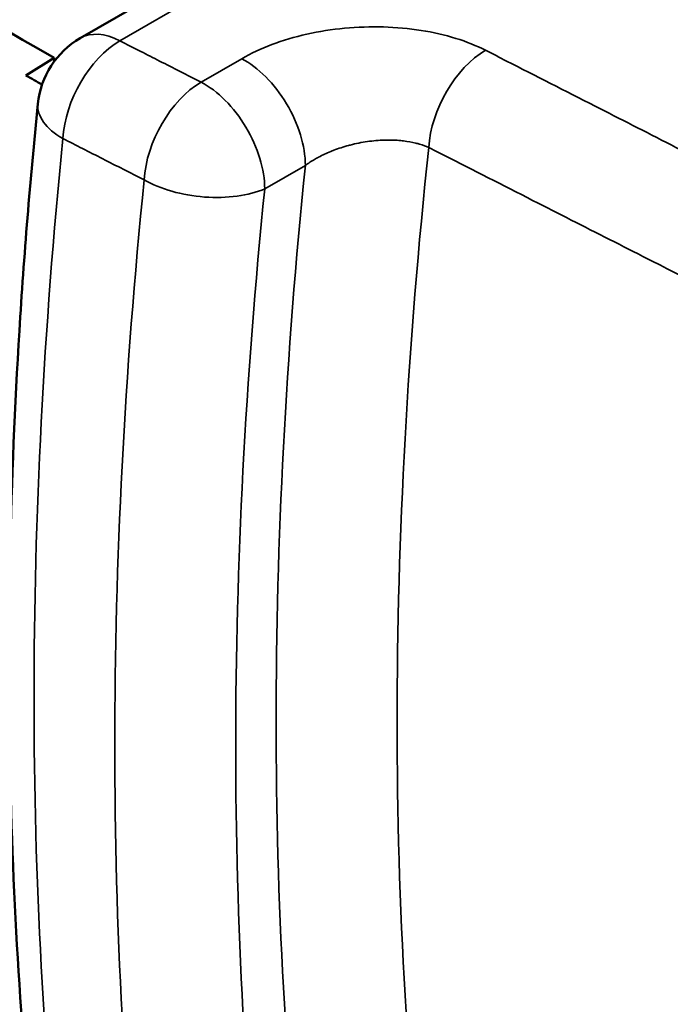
# Model space of a CAD drawing. Header units: millimetres. Extents: x 0 to 2100, y 0 to 1485.
# Tile 102 of 256: x 1718 to 1730, y 1102 to 1119. Entities that reach past the tile are written whole.
import ezdxf

# ---------------------------------------------------------------- set-up
doc = ezdxf.new("R2010")
doc.units = ezdxf.units.MM
doc.header["$LTSCALE"] = 5
doc.layers.add('Sichtbar (ISO)', color=7, linetype='Continuous', lineweight=50)
doc.layers.add('Sichtbar schmal (ISO)', color=7, linetype='Continuous', lineweight=35)

msp = doc.modelspace()

# ---------------------------------------------------------------- linework, layer by layer
at = {"layer": 'Sichtbar (ISO)'}
for p, q in [((1727.79, 1123.668), (1719.355, 1118.798)), ((1718.405, 1118.148), (1718.9, 1118.453)), ((1718.9, 1118.453), (1718.9, 1118.392)), ((1725.618, 1117.538), (1725.618, 1117.538))]:
    msp.add_line(p, q, dxfattribs=at)
msp.add_arc((1720.105, 1117.499), 1.5, 120, 174.2488, dxfattribs=at)
for points, knots in [([(1718.9, 1118.453), (1712.986, 1121.868), (1707.073, 1125.282), (1695.245, 1132.111), (1689.332, 1135.525), (1683.418, 1138.939)], [0.000001, 0.000001, 0.000001, 0.000001, 2.508959, 2.508959, 5.017918, 5.017918, 5.017918, 5.017918]), ([(1718.615, 1098.613), (1718.479, 1099.801), (1718.371, 1101.009), (1718.208, 1103.458), (1718.154, 1104.699), (1718.1, 1107.213), (1718.1, 1108.486), (1718.154, 1111.059), (1718.208, 1112.36), (1718.37, 1114.987), (1718.478, 1116.313), (1718.613, 1117.65)], [4.5895348, 4.5895348, 4.5895348, 4.5895348, 4.6386765, 4.6386765, 4.6878181, 4.6878181, 4.7369598, 4.7369598, 4.7861015, 4.7861015, 4.8352432, 4.8352432, 4.8352432, 4.8352432])]:
    msp.add_open_spline(points, degree=3, knots=knots, dxfattribs=at)
msp.add_open_spline([(1718.686, 1117.985), (1718.592, 1118.039), (1718.499, 1118.093), (1718.405, 1118.148)], degree=3, dxfattribs=at)
at = {"layer": 'Sichtbar schmal (ISO)'}
for p, q in [((1728.485, 1123.625), (1720.05, 1118.755)), ((1722.186, 1118.44), (1721.473, 1118.029)), ((1723.302, 1116.573), (1722.589, 1116.161))]:
    msp.add_line(p, q, dxfattribs=at)
for centre, major_axis, ratio, start_param, end_param in [((1720.105, 1117.499), (-0.75, 1.299), 0.57735, 5.550147, 6.283185), ((1720.105, 1117.499), (-0.681, -1.336), 0.603032, 3.896036, 5.344147), ((1726.516, 1117.332), (0.681, 1.337), 0.60277, 0.75421, 2.193861), ((1722.241, 1117.185), (0.75, -1.299), 0.57735, 0.785398, 2.408554), ((1721.529, 1116.774), (-0.681, -1.336), 0.602997, 3.896004, 5.342988), ((1721.529, 1116.774), (-0.75, 1.299), 0.57735, 3.926991, 5.550147), ((1720.105, 1117.499), (-1.492, 0.15), 0.502247, 0, 0.839722), ((1785.743, 1146.037), (-47.516, -82.299), 0.57735, 5.374933, 5.620641), ((1789.278, 1143.995), (45.515, 78.834), 0.57735, 2.224868, 2.487521), ((1788.217, 1144.608), (46.265, 80.133), 0.57735, 2.230862, 2.481527), ((1787.158, 1145.221), (-47.516, -82.299), 0.57735, 5.373804, 5.621771), ((1721.529, 1116.774), (-1.492, 0.152), 0.50152, 0.840159, 2.410956), ((1788.218, 1144.608), (-46.766, -81), 0.57735, 5.373804, 5.621771)]:
    msp.add_ellipse(centre, major_axis=major_axis, ratio=ratio, start_param=start_param, end_param=end_param, dxfattribs=at)
msp.add_open_spline([(1726.46, 1118.587), (1726.3, 1118.669), (1725.953, 1118.808), (1725.338, 1118.949), (1724.672, 1119.01), (1723.987, 1118.987), (1723.319, 1118.882), (1722.699, 1118.698), (1722.348, 1118.534), (1722.186, 1118.44)], degree=3, dxfattribs=at)
for points, knots in [([(1720.05, 1118.755), (1720.171, 1118.693), (1720.293, 1118.631), (1720.416, 1118.568), (1720.526, 1118.512), (1720.636, 1118.456), (1720.747, 1118.399), (1720.985, 1118.278), (1721.227, 1118.155), (1721.473, 1118.029)], [0, 0, 0, 0, 0.265127, 0.265127, 0.265127, 0.5, 0.5, 0.5, 1, 1, 1, 1]), ([(1726.46, 1118.587), (1726.583, 1118.525), (1726.706, 1118.462), (1726.829, 1118.399), (1727.338, 1118.14), (1727.855, 1117.877), (1728.379, 1117.61), (1728.818, 1117.387), (1729.261, 1117.161), (1729.714, 1116.93), (1729.933, 1116.819), (1730.154, 1116.706), (1730.378, 1116.592), (1731.066, 1116.242), (1731.779, 1115.879), (1732.513, 1115.505)], [0, 0, 0, 0, 0.0651879, 0.0651879, 0.0651879, 0.3333333, 0.3333333, 0.3333333, 0.5579887, 0.5579887, 0.5579887, 0.6666667, 0.6666667, 0.6666667, 1, 1, 1, 1]), ([(1719.053, 1117.042), (1719.281, 1116.926), (1719.513, 1116.807), (1719.75, 1116.687), (1719.988, 1116.566), (1720.23, 1116.443), (1720.476, 1116.318)], [0, 0, 0, 0, 0.5, 0.5, 0.5, 1, 1, 1, 1]), ([(1723.302, 1116.573), (1723.352, 1116.609), (1723.406, 1116.644), (1723.463, 1116.676), (1723.486, 1116.69), (1723.51, 1116.703), (1723.534, 1116.716), (1723.602, 1116.752), (1723.673, 1116.785), (1723.747, 1116.815), (1723.765, 1116.822), (1723.783, 1116.83), (1723.801, 1116.837), (1723.885, 1116.869), (1723.971, 1116.897), (1724.06, 1116.921), (1724.069, 1116.923), (1724.079, 1116.926), (1724.089, 1116.929), (1724.188, 1116.954), (1724.288, 1116.974), (1724.389, 1116.989), (1724.489, 1117.003), (1724.589, 1117.012), (1724.687, 1117.015), (1724.696, 1117.015), (1724.705, 1117.015), (1724.714, 1117.016), (1724.802, 1117.017), (1724.889, 1117.014), (1724.973, 1117.006), (1724.99, 1117.004), (1725.007, 1117.002), (1725.024, 1117), (1725.098, 1116.991), (1725.169, 1116.978), (1725.236, 1116.962), (1725.259, 1116.956), (1725.282, 1116.95), (1725.304, 1116.943), (1725.361, 1116.927), (1725.415, 1116.907), (1725.464, 1116.885)], [0.0000009, 0.0000009, 0.0000009, 0.0000009, 0.0885857, 0.0885857, 0.0885857, 0.125, 0.125, 0.125, 0.2256024, 0.2256024, 0.2256024, 0.25, 0.25, 0.25, 0.3624626, 0.3624626, 0.3624626, 0.375, 0.375, 0.375, 0.5, 0.5, 0.5, 0.625, 0.625, 0.625, 0.636302, 0.636302, 0.636302, 0.75, 0.75, 0.75, 0.7731657, 0.7731657, 0.7731657, 0.875, 0.875, 0.875, 0.9101675, 0.9101675, 0.9101675, 1, 1, 1, 1]), ([(1725.464, 1116.885), (1725.587, 1116.823), (1725.71, 1116.761), (1725.833, 1116.698), (1726.342, 1116.44), (1726.859, 1116.177), (1727.383, 1115.91), (1727.822, 1115.687), (1728.265, 1115.462), (1728.718, 1115.232), (1728.938, 1115.121), (1729.159, 1115.008), (1729.383, 1114.894), (1730.07, 1114.545), (1730.784, 1114.183), (1731.518, 1113.81)], [0, 0, 0, 0, 0.065189, 0.065189, 0.065189, 0.333333, 0.333333, 0.333333, 0.557977, 0.557977, 0.557977, 0.666667, 0.666667, 0.666667, 1, 1, 1, 1])]:
    msp.add_open_spline(points, degree=3, knots=knots, dxfattribs=at)

doc.saveas('drawing.dxf')
